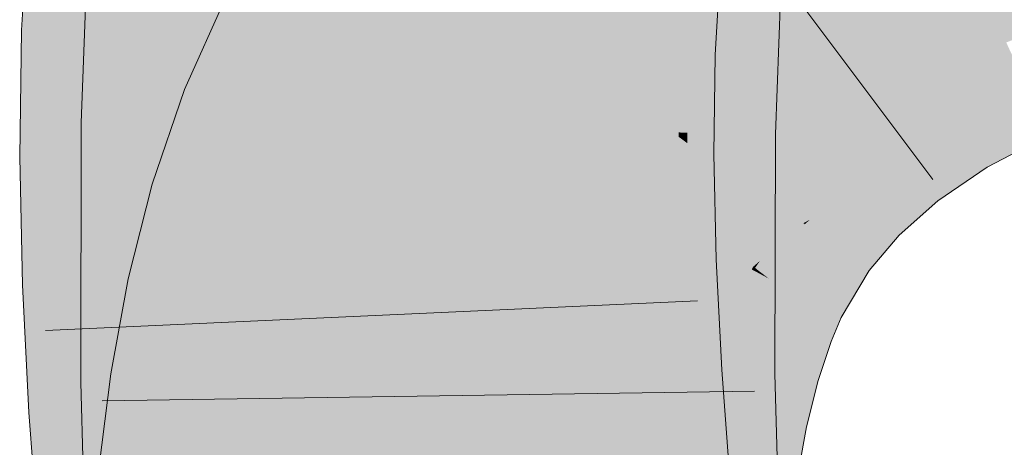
# Model space of a CAD drawing. Extents: x -720 to 300, y 62 to 1107.
# Tile 99 of 250: x 205.86 to 206.214, y 716.019 to 716.172. Entities that reach past the tile are written whole.
import ezdxf

# ---------------------------------------------------------------- set-up
doc = ezdxf.new("R2010")
doc.units = 0
doc.layers.get('0').update_dxf_attribs({"lineweight": 35})
doc.layers.add('E_Leerrohr 25-A06G9FMB8I', color=7, linetype='Continuous', lineweight=9, true_color=0xff8000)
doc.layers.add('E_Leerrohr 25-Shading', color=7, linetype='Continuous', lineweight=9, true_color=0xff8000)

# ---------------------------------------------------------------- blocks, each defined once
blk = doc.blocks.new('Shading-A06G9FDB8I', base_point=(181.43497, 714.58392))
at = {"layer": 'E_Leerrohr 25-Shading', "color": 43, "true_color": 0xd7ab7f}
for points in [[(205.88475, 716.2124), (205.86316, 716.21423), (205.88029, 716.16803), (205.86047, 716.1687)], [(205.89706, 716.16742), (205.89964, 716.21112), (205.88029, 716.16803), (205.88475, 716.2124)], [(205.88202, 716.13538), (205.91084, 716.17822), (205.8844, 716.19879), (205.90967, 716.19739)], [(205.98581, 716.19598), (205.93549, 716.18372), (205.95735, 716.17194)], [(205.96774, 716.16638), (205.98581, 716.19598), (205.95735, 716.17194)], [(206.07727, 716.19592), (206.07578, 716.19604), (206.07445, 716.16107), (206.07373, 716.16107)], [(206.07567, 716.16101), (206.0788, 716.1958), (206.07445, 716.16107), (206.07727, 716.19592)], [(206.07567, 716.16101), (206.08411, 716.16071), (206.0788, 716.1958), (206.08752, 716.19501)], [(205.91708, 716.13483), (205.92081, 716.19305), (205.9135, 716.13489), (205.91084, 716.17822)], [(205.91862, 716.13477), (205.92081, 716.19305), (205.91708, 716.13483)], [(206.08411, 716.16071), (206.11032, 716.15979), (206.08752, 716.19501), (206.11224, 716.19293)], [(206.09813, 716.18683), (206.09746, 716.18689), (206.0956, 716.1377)], [(206.09711, 716.1319), (206.10011, 716.18677), (206.0956, 716.1377), (206.09813, 716.18683)], [(206.10228, 716.18665), (206.10011, 716.18677), (206.09995, 716.13184), (206.09711, 716.1319)], [(206.10333, 716.18658), (206.10228, 716.18665), (206.10028, 716.13184), (206.09995, 716.13184)], [(206.10028, 716.13184), (206.10121, 716.13184), (206.10333, 716.18658), (206.10477, 716.18646)], [(206.10477, 716.18646), (206.10121, 716.13184), (206.12454, 716.18536), (206.12108, 716.13153)], [(206.12108, 716.13153), (206.13199, 716.13135), (206.12454, 716.18536), (206.134, 716.18481)], [(205.95735, 716.17194), (205.93549, 716.18372), (205.93277, 716.14209), (205.91913, 716.1474)], [(205.91043, 716.17761), (205.88202, 716.13538), (205.91211, 716.13489)], [(205.9135, 716.13489), (205.91084, 716.17822), (205.91211, 716.13489), (205.91043, 716.17761)], [(205.95325, 716.13409), (205.96774, 716.16638), (205.93277, 716.14209), (205.95735, 716.17194)], [(205.88029, 716.16803), (205.86047, 716.1687), (205.87923, 716.12311), (205.85983, 716.12299)], [(205.89645, 716.12317), (205.89706, 716.16742), (205.87923, 716.12311), (205.88029, 716.16803)], [(206.21539, 716.16364), (206.2151, 716.16425), (206.18945, 716.15076)], [(206.1898, 716.15021), (206.216, 716.16229), (206.18945, 716.15076), (206.21539, 716.16364)], [(206.07445, 716.16107), (206.07373, 716.16107), (206.07346, 716.12396), (206.07323, 716.12396)], [(206.07434, 716.12396), (206.07567, 716.16101), (206.07346, 716.12396), (206.07445, 716.16107)], [(206.07434, 716.12396), (206.08325, 716.12402), (206.07567, 716.16101), (206.08411, 716.16071)], [(206.08325, 716.12402), (206.10983, 716.12408), (206.08411, 716.16071), (206.11032, 716.15979)], [(206.19055, 716.14893), (206.21695, 716.16028), (206.1898, 716.15021), (206.216, 716.16229)], [(206.19124, 716.14777), (206.21735, 716.15942), (206.19055, 716.14893), (206.21695, 716.16028)], [(206.19165, 716.14709), (206.21815, 716.15771), (206.19124, 716.14777), (206.21735, 716.15942)], [(206.19936, 716.13428), (206.22513, 716.1427), (206.19165, 716.14709), (206.21815, 716.15771)], [(206.1898, 716.15021), (206.18945, 716.15076), (206.16791, 716.13617)], [(206.16835, 716.13562), (206.19055, 716.14893), (206.16791, 716.13617), (206.1898, 716.15021)], [(205.93277, 716.14209), (205.91913, 716.1474), (205.91428, 716.11139), (205.90758, 716.11334)], [(206.16878, 716.13501), (206.19124, 716.14777), (206.16835, 716.13562), (206.19055, 716.14893)], [(206.16919, 716.13452), (206.19165, 716.14709), (206.16878, 716.13501), (206.19124, 716.14777)], [(206.17738, 716.12396), (206.19936, 716.13428), (206.16919, 716.13452), (206.19165, 716.14709)], [(205.9427, 716.10303), (205.95325, 716.13409), (205.91428, 716.11139), (205.93277, 716.14209)], [(206.22513, 716.1427), (206.19936, 716.13428), (206.2263, 716.1402), (206.20082, 716.13184)], [(206.20082, 716.13184), (206.20122, 716.13116), (206.2263, 716.1402), (206.22665, 716.1394)], [(206.22665, 716.1394), (206.20122, 716.13116), (206.21242, 716.12158), (206.20714, 716.12128)], [(206.22665, 716.1394), (206.21242, 716.12158), (206.23055, 716.13104)], [(205.91675, 716.04236), (205.88202, 716.13538), (205.88182, 716.04193)], [(205.9144, 716.09485), (205.91185, 716.13489), (205.91617, 716.04395), (205.88202, 716.13538)], [(206.09711, 716.1319), (206.0956, 716.1377), (206.09538, 716.13196)], [(206.15073, 716.12), (206.16919, 716.13452), (206.15674, 716.12628), (206.16878, 716.13501)], [(206.15674, 716.12628), (206.15999, 716.1286), (206.16791, 716.13617), (206.16835, 716.13562)], [(206.15999, 716.1286), (206.16878, 716.13501), (206.16835, 716.13562)], [(205.91211, 716.13489), (205.91185, 716.13489), (205.91687, 716.07611), (205.91679, 716.05676)], [(205.91687, 716.07611), (205.91696, 716.10107), (205.91211, 716.13489), (205.9135, 716.13489)], [(205.91696, 716.10107), (205.91708, 716.13483), (205.9135, 716.13489)], [(205.91843, 716.04242), (205.91862, 716.13477), (205.91675, 716.04236), (205.91708, 716.13483)], [(206.09711, 716.1319), (206.09538, 716.13196), (206.09607, 716.04462), (206.0952, 716.04462)], [(206.10028, 716.13184), (206.09711, 716.1319), (206.10022, 716.12805), (206.09709, 716.13037)], [(206.10028, 716.13184), (206.10022, 716.12799), (206.10121, 716.13184), (206.10112, 716.12738)], [(206.12108, 716.13153), (206.10121, 716.13184), (206.12091, 716.08588), (206.10048, 716.09827)], [(206.12076, 716.04498), (206.13181, 716.0451), (206.12108, 716.13153), (206.13199, 716.13135)], [(206.15897, 716.112), (206.17738, 716.12396), (206.15073, 716.12), (206.16919, 716.13452)], [(206.19936, 716.13428), (206.17738, 716.12396), (206.20082, 716.13184), (206.17915, 716.1217)], [(206.17915, 716.1217), (206.17961, 716.12115), (206.20082, 716.13184), (206.20122, 716.13116)], [(206.10022, 716.12805), (206.09709, 716.13037), (206.10002, 716.11182), (206.09689, 716.11389)], [(206.10022, 716.12799), (206.09914, 716.04468), (206.10112, 716.12738), (206.09929, 716.04468)], [(206.20122, 716.13116), (206.17961, 716.12115), (206.20714, 716.12128), (206.18288, 716.11694)], [(206.15073, 716.12), (206.15674, 716.12628), (206.15024, 716.12048)], [(205.87923, 716.12311), (205.85983, 716.12299), (205.88092, 716.07788), (205.86086, 716.07715)], [(205.89743, 716.07843), (205.89645, 716.12317), (205.88092, 716.07788), (205.87923, 716.12311)], [(206.07434, 716.12396), (206.07323, 716.12396), (206.07463, 716.08496), (206.0741, 716.0849)], [(206.07463, 716.08496), (206.08473, 716.08533), (206.07434, 716.12396), (206.08325, 716.12402)], [(206.08473, 716.08533), (206.11069, 716.08624), (206.08325, 716.12402), (206.10983, 716.12408)], [(206.17738, 716.12396), (206.15897, 716.112), (206.17915, 716.1217), (206.16107, 716.10992)], [(206.16107, 716.10992), (206.16154, 716.1095), (206.17915, 716.1217), (206.17961, 716.12115)], [(206.17961, 716.12115), (206.16258, 716.11017), (206.18288, 716.11694)], [(206.18288, 716.11694), (206.1904, 716.1073), (206.20714, 716.12128), (206.20827, 716.11938)], [(206.20714, 716.12128), (206.20827, 716.11938), (206.21242, 716.12158)], [(206.13597, 716.10358), (206.14926, 716.10315), (206.15073, 716.12), (206.15897, 716.112)], [(206.13597, 716.10358), (206.15073, 716.12), (206.13652, 716.10425)], [(206.15073, 716.12), (206.15024, 716.12048), (206.13652, 716.10425)], [(206.09689, 716.11389), (206.09607, 716.04462), (206.10002, 716.11182), (206.09914, 716.04468)], [(206.16258, 716.11017), (206.1904, 716.1073), (206.18288, 716.11694)], [(205.91428, 716.11139), (205.90758, 716.11334), (205.89992, 716.07898), (205.89891, 716.07922)], [(205.93469, 716.07141), (205.9427, 716.10303), (205.89992, 716.07898), (205.91428, 716.11139)], [(206.15897, 716.112), (206.14365, 716.09808), (206.16107, 716.10992), (206.14607, 716.09631)], [(206.16258, 716.11017), (206.16154, 716.1095), (206.1904, 716.1073), (206.17648, 716.09497)], [(206.14607, 716.09631), (206.14653, 716.09601), (206.16107, 716.10992), (206.16154, 716.1095)], [(206.14653, 716.09601), (206.16573, 716.08221), (206.16154, 716.1095), (206.17648, 716.09497)], [(206.14203, 716.09924), (206.13597, 716.10358), (206.12404, 716.08368)], [(206.14926, 716.10315), (206.13597, 716.10358), (206.14203, 716.09924)], [(206.14256, 716.09888), (206.14365, 716.09808), (206.14435, 716.10052), (206.14926, 716.10315)], [(206.14203, 716.09924), (206.14256, 716.09888), (206.14435, 716.10052)], [(206.10048, 716.09827), (206.09929, 716.04468), (206.12091, 716.08588), (206.12076, 716.04498)], [(206.14203, 716.09924), (206.13152, 716.09015), (206.12825, 716.08038), (206.12585, 716.08221)], [(206.14203, 716.09924), (206.12825, 716.08038), (206.14233, 716.099)], [(206.12825, 716.08038), (206.12949, 716.07941), (206.14233, 716.099), (206.14365, 716.09808)], [(206.14365, 716.09808), (206.12949, 716.07941), (206.14607, 716.09631), (206.13213, 716.07794)], [(206.13213, 716.07794), (206.13249, 716.07776), (206.14607, 716.09631), (206.14653, 716.09601)], [(206.13249, 716.07776), (206.15567, 716.06531), (206.14653, 716.09601), (206.16573, 716.08221)], [(205.91679, 716.05676), (205.9144, 716.09485), (205.91675, 716.04236), (205.91617, 716.04395)], [(206.12585, 716.08221), (206.13152, 716.09015), (206.12466, 716.08319), (206.12639, 716.08569)], [(206.08473, 716.08533), (206.0741, 716.0849), (206.08823, 716.04504), (206.07616, 716.04425)], [(206.1127, 716.04651), (206.11069, 716.08624), (206.08823, 716.04504), (206.08473, 716.08533)], [(206.12639, 716.08569), (206.12404, 716.08368), (206.12466, 716.08319)], [(206.12407, 716.08228), (206.12343, 716.08264), (206.11824, 716.06989), (206.11797, 716.06995)], [(206.11934, 716.0694), (206.1254, 716.0816), (206.11824, 716.06989), (206.12407, 716.08228)], [(206.12466, 716.08319), (206.12404, 716.08368), (206.12407, 716.08228), (206.12343, 716.08264)], [(206.12585, 716.08221), (206.12466, 716.08319), (206.1254, 716.0816), (206.12407, 716.08228)], [(206.1254, 716.0816), (206.12808, 716.08014), (206.12585, 716.08221), (206.12825, 716.08038)], [(205.89972, 716.03339), (205.89743, 716.07843), (205.88484, 716.03247), (205.88092, 716.07788)], [(205.89992, 716.07898), (205.89891, 716.07922), (205.89743, 716.07117)], [(205.9288, 716.03949), (205.93469, 716.07141), (205.89743, 716.07117), (205.89992, 716.07898)], [(206.12186, 716.06842), (206.12808, 716.08014), (206.11934, 716.0694), (206.1254, 716.0816)], [(206.12331, 716.06787), (206.12949, 716.07941), (206.12186, 716.06842), (206.12808, 716.08014)], [(206.12331, 716.06787), (206.12643, 716.06665), (206.12949, 716.07941), (206.13249, 716.07776)], [(206.12808, 716.08014), (206.12949, 716.07941), (206.12825, 716.08038)], [(205.88092, 716.07788), (205.86086, 716.07715), (205.88484, 716.03247), (205.86317, 716.03119)], [(206.12643, 716.06665), (206.15208, 716.0567), (206.13249, 716.07776), (206.15567, 716.06531)], [(205.9288, 716.03949), (205.89743, 716.07117), (205.89262, 716.0451)], [(206.11934, 716.0694), (206.11797, 716.06995), (206.11298, 716.05286), (206.11226, 716.05304)], [(206.11507, 716.05219), (206.12186, 716.06842), (206.11298, 716.05286), (206.11934, 716.0694)], [(206.11507, 716.05219), (206.11563, 716.05206), (206.12186, 716.06842), (206.1223, 716.0683)], [(206.11563, 716.05206), (206.11653, 716.05176), (206.1223, 716.0683), (206.12331, 716.06787)], [(206.11653, 716.05176), (206.11961, 716.0509), (206.12331, 716.06787), (206.12643, 716.06665)], [(206.11961, 716.0509), (206.14738, 716.04266), (206.12643, 716.06665), (206.15208, 716.0567)], [(206.11298, 716.05286), (206.11226, 716.05304), (206.10767, 716.03381), (206.10742, 716.03381)], [(206.10921, 716.03345), (206.11507, 716.05219), (206.10767, 716.03381), (206.11298, 716.05286)], [(206.10921, 716.03345), (206.11011, 716.03326), (206.11507, 716.05219), (206.11601, 716.05194)], [(206.11011, 716.03326), (206.11063, 716.03314), (206.11601, 716.05194), (206.11653, 716.05176)], [(206.11063, 716.03314), (206.11362, 716.03247), (206.11653, 716.05176), (206.11961, 716.0509)], [(206.11961, 716.0509), (206.11362, 716.03247), (206.14735, 716.04272), (206.14032, 716.02667)], [(206.1127, 716.04651), (206.07616, 716.04425), (206.11559, 716.00647), (206.07912, 716.00317)], [(205.9288, 716.03949), (205.89262, 716.0451), (205.92473, 716.00726), (205.88831, 716.01099)], [(206.09734, 715.99109), (206.09607, 716.04462), (206.09665, 715.99121), (206.0952, 716.04462)], [(206.09818, 715.95581), (206.10046, 715.95587), (206.09607, 716.04462), (206.09929, 716.04468)], [(206.09929, 716.04468), (206.10046, 715.95587), (206.12076, 716.04498), (206.12486, 715.95685)], [(206.12076, 716.04498), (206.1234, 715.98828), (206.13181, 716.0451), (206.13338, 715.98718)], [(205.92097, 715.94879), (205.92081, 715.95477), (205.88182, 716.04193), (205.91675, 716.04236)], [(205.91739, 715.95734), (205.88182, 716.04193), (205.88409, 715.95813)], [(205.92081, 715.95477), (205.91843, 716.04242), (205.91675, 716.04236)], [(206.14032, 716.02667), (206.14319, 716.02606), (206.14735, 716.04272), (206.14738, 716.04266)], [(205.88484, 716.03247), (205.86317, 716.03119), (205.89059, 715.98615), (205.86659, 715.98395)], [(205.90306, 715.98724), (205.89972, 716.03339), (205.89059, 715.98615), (205.88484, 716.03247)], [(206.10921, 716.03345), (206.10742, 716.03381), (206.1044, 716.01239), (206.10352, 716.01251)], [(206.1044, 716.01239), (206.10524, 716.01227), (206.10921, 716.03345), (206.11011, 716.03326)], [(206.10524, 716.01227), (206.10577, 716.01215), (206.11011, 716.03326), (206.11063, 716.03314)], [(206.10577, 716.01215), (206.1086, 716.01172), (206.11063, 716.03314), (206.11362, 716.03247)], [(206.11362, 716.03247), (206.1086, 716.01172), (206.14032, 716.02667), (206.13434, 716.00775)], [(206.13434, 716.00775), (206.13969, 716.0069), (206.14032, 716.02667), (206.14319, 716.02606)]]:
    blk.add_solid(points, dxfattribs=at)
at = {"layer": 'E_Leerrohr 25-Shading', "color": 31, "true_color": 0xfabd7f}
for points in [[(206.0392, 716.17297), (206.06413, 716.15509), (206.05481, 716.21338), (206.0869, 716.18213)], [(206.2151, 716.16425), (206.24326, 716.17584), (206.19511, 716.20721), (206.23013, 716.21442)], [(205.90767, 716.21045), (205.89964, 716.21112), (205.91058, 716.16693), (205.89706, 716.16742)], [(205.91058, 716.16693), (205.93762, 716.16595), (205.90767, 716.21045), (205.93588, 716.20801)], [(206.0137, 716.14166), (206.0235, 716.1842), (205.98581, 716.19598), (205.99229, 716.2066)], [(206.18945, 716.15076), (206.2151, 716.16425), (206.16087, 716.19843), (206.19511, 716.20721)], [(205.98029, 716.16443), (205.98349, 716.16431), (205.97957, 716.20428), (205.98364, 716.20392)], [(206.01222, 716.20148), (205.9877, 716.20355), (206.01158, 716.16333), (205.9854, 716.16425)], [(206.01158, 716.16333), (206.04863, 716.16199), (206.01222, 716.20148), (206.04713, 716.19849)], [(205.99258, 716.13361), (205.99089, 716.19287), (205.92081, 716.19305), (205.92096, 716.19678)], [(205.98581, 716.19598), (205.96774, 716.16638), (206.00186, 716.14801)], [(206.0137, 716.14166), (205.98581, 716.19598), (206.00186, 716.14801)], [(206.04863, 716.16199), (206.07373, 716.16107), (206.04713, 716.19849), (206.07578, 716.19604)], [(206.16791, 716.13617), (206.18945, 716.15076), (206.12764, 716.18787), (206.16087, 716.19843)], [(205.92081, 716.19305), (205.91862, 716.13477), (205.92236, 716.1347)], [(205.99258, 716.13361), (205.92081, 716.19305), (205.92236, 716.1347)], [(205.93648, 716.19366), (205.93762, 716.16595), (205.97989, 716.18707), (205.98029, 716.16443)], [(205.99258, 716.13361), (205.99509, 716.13354), (205.99089, 716.19287), (205.99469, 716.19263)], [(205.99469, 716.19263), (205.99509, 716.13354), (205.9975, 716.1925), (205.99599, 716.13354)], [(205.99599, 716.13354), (206.00276, 716.13342), (205.9975, 716.1925), (206.00255, 716.1922)], [(206.00276, 716.13342), (206.00569, 716.13336), (206.00255, 716.1922), (206.006, 716.19202)], [(206.00569, 716.13336), (206.007, 716.13336), (206.006, 716.19202), (206.0092, 716.19183)], [(206.01855, 716.19128), (206.0092, 716.19183), (206.01791, 716.13318), (206.007, 716.13336)], [(206.01855, 716.19128), (206.01791, 716.13318), (206.03284, 716.15173), (206.02718, 716.13306)], [(206.01855, 716.19128), (206.03284, 716.15173), (206.0318, 716.19055)], [(205.98358, 716.18658), (205.98349, 716.16431), (205.98668, 716.1861), (205.9854, 716.16425)], [(206.03212, 716.17859), (206.03333, 716.13293), (206.09746, 716.18689), (206.09538, 716.13196)], [(206.09543, 716.17529), (206.15674, 716.12628), (206.12764, 716.18787), (206.16791, 716.13617)], [(206.0137, 716.14166), (206.0162, 716.14032), (206.0235, 716.1842), (206.02675, 716.18188)], [(206.02675, 716.18188), (206.0162, 716.14032), (206.02893, 716.1803), (206.01724, 716.13977)], [(206.08815, 716.18091), (206.0869, 716.18213), (206.11163, 716.12103), (206.06413, 716.15509)], [(206.15674, 716.12628), (206.0869, 716.18213), (206.14793, 716.12274)], [(206.01724, 716.13977), (206.0235, 716.13641), (206.02893, 716.1803), (206.03386, 716.17676)], [(206.11163, 716.12103), (206.12489, 716.11151), (206.08815, 716.18091), (206.14793, 716.12274)], [(206.03386, 716.17676), (206.0235, 716.13641), (206.03357, 716.15649), (206.02765, 716.13416)], [(206.03386, 716.17676), (206.03357, 716.15649), (206.0365, 716.17487)], [(206.0365, 716.17487), (206.03357, 716.15649), (206.03815, 716.17371)], [(206.03357, 716.15649), (206.06413, 716.15509), (206.03815, 716.17371)], [(205.91058, 716.16693), (205.89706, 716.16742), (205.91312, 716.12323), (205.89645, 716.12317)], [(205.91312, 716.12323), (205.93805, 716.12335), (205.91058, 716.16693), (205.93762, 716.16595)], [(205.93805, 716.12335), (205.98195, 716.12354), (205.93762, 716.16595), (205.98029, 716.16443)], [(206.0089, 716.11243), (205.96774, 716.16638), (205.95325, 716.13409)], [(206.0089, 716.11243), (206.0099, 716.11853), (205.96774, 716.16638), (206.00186, 716.14801)], [(205.98195, 716.12354), (205.98424, 716.12354), (205.98029, 716.16443), (205.98349, 716.16431)], [(205.98424, 716.12354), (205.98483, 716.12354), (205.98349, 716.16431), (205.9854, 716.16425)], [(206.01158, 716.16333), (205.9854, 716.16425), (206.01141, 716.12366), (205.98483, 716.12354)], [(206.01141, 716.12366), (206.04901, 716.12384), (206.01158, 716.16333), (206.04863, 716.16199)], [(206.04901, 716.12384), (206.07323, 716.12396), (206.04863, 716.16199), (206.07373, 716.16107)], [(206.02765, 716.13416), (206.02983, 716.133), (206.03357, 716.15649)], [(206.04741, 716.15582), (206.03357, 716.15649), (206.03792, 716.12866), (206.02983, 716.133)], [(206.06413, 716.15509), (206.04741, 716.15582), (206.04558, 716.12451), (206.03792, 716.12866)], [(206.12343, 716.08264), (206.06413, 716.15509), (206.04558, 716.12451)], [(206.12343, 716.08264), (206.12404, 716.08368), (206.06413, 716.15509), (206.11163, 716.12103)], [(206.02718, 716.13306), (206.03333, 716.13293), (206.03284, 716.15173)], [(206.0099, 716.11853), (206.0137, 716.14166), (206.00186, 716.14801)], [(206.01187, 716.11127), (206.0137, 716.14166), (206.0099, 716.11853)], [(206.0137, 716.14166), (206.01239, 716.11993), (206.0162, 716.14032)], [(206.01239, 716.11993), (206.0235, 716.13641), (206.0162, 716.14032)], [(206.01239, 716.11993), (206.01187, 716.11127), (206.0235, 716.13641), (206.01826, 716.10876)], [(206.0235, 716.13641), (206.01826, 716.10876), (206.02765, 716.13416), (206.02231, 716.10718)], [(205.92236, 716.1347), (205.91862, 716.13477), (205.9225, 716.04248), (205.91843, 716.04242)], [(205.99579, 716.06439), (205.99258, 716.13361), (205.92244, 716.08478), (205.92236, 716.1347)], [(206.0089, 716.11243), (205.95325, 716.13409), (206.00565, 716.08447), (205.9427, 716.10303)], [(205.99677, 716.0434), (205.99727, 716.0434), (205.99258, 716.13361), (205.99509, 716.13354)], [(205.99727, 716.0434), (206.00468, 716.04352), (205.99509, 716.13354), (206.00276, 716.13342)], [(206.00468, 716.04352), (206.00682, 716.04352), (206.00276, 716.13342), (206.00569, 716.13336)], [(206.00682, 716.04352), (206.007, 716.13336), (206.00569, 716.13336)], [(206.01788, 716.08386), (206.01791, 716.13318), (206.00682, 716.04352), (206.007, 716.13336)], [(206.03333, 716.13293), (206.01785, 716.04364), (206.03346, 716.04388)], [(206.03333, 716.13293), (206.02454, 716.12384), (206.01785, 716.04364), (206.01788, 716.10034)], [(206.01791, 716.13318), (206.0179, 716.11694), (206.0238, 716.13306)], [(206.0238, 716.13306), (206.0179, 716.11694), (206.02713, 716.13306), (206.02454, 716.12384)], [(206.02231, 716.10718), (206.02647, 716.10559), (206.02765, 716.13416), (206.02983, 716.133)], [(206.02454, 716.12384), (206.03333, 716.13293), (206.02713, 716.13306)], [(206.02983, 716.133), (206.02647, 716.10559), (206.03792, 716.12866), (206.03099, 716.10382)], [(206.03346, 716.04388), (206.0952, 716.04462), (206.03333, 716.13293), (206.09538, 716.13196)], [(206.03792, 716.12866), (206.03099, 716.10382), (206.04285, 716.12598), (206.03468, 716.10242)], [(206.03468, 716.10242), (206.03561, 716.10205), (206.04285, 716.12598), (206.04558, 716.12451)], [(206.12343, 716.08264), (206.04558, 716.12451), (206.11797, 716.06995), (206.03561, 716.10205)], [(206.15024, 716.12048), (206.15674, 716.12628), (206.14793, 716.12274)], [(205.91312, 716.12323), (205.89645, 716.12317), (205.91533, 716.0791), (205.89743, 716.07843)], [(205.91533, 716.0791), (205.93736, 716.0799), (205.91312, 716.12323), (205.93805, 716.12335)], [(205.93805, 716.12335), (205.93787, 716.11261), (205.98195, 716.12354), (205.98279, 716.10919)], [(205.98576, 716.08167), (205.98483, 716.12354), (205.98441, 716.08167), (205.98195, 716.12354)], [(206.01141, 716.12366), (205.98483, 716.12354), (206.01169, 716.08264), (205.98576, 716.08167)], [(206.0741, 716.0849), (206.07323, 716.12396), (206.01169, 716.08264), (206.01141, 716.12366)], [(206.02454, 716.12384), (206.0179, 716.11694), (206.01788, 716.10034)], [(206.12404, 716.08368), (206.13597, 716.10358), (206.11163, 716.12103)], [(206.12489, 716.11151), (206.13597, 716.10358), (206.14793, 716.12274), (206.15024, 716.12048)], [(206.0089, 716.11243), (206.01187, 716.11127), (206.0099, 716.11853)], [(205.93787, 716.11261), (205.93736, 716.0799), (205.98279, 716.10919), (205.98441, 716.08167)], [(206.00565, 716.08447), (206.01187, 716.11127), (206.0089, 716.11243)], [(206.01187, 716.11127), (206.00919, 716.09967), (206.01443, 716.08185), (206.007, 716.08405)], [(206.01596, 716.09259), (206.01826, 716.10876), (206.01187, 716.11127)], [(206.01187, 716.11127), (206.01443, 716.08185), (206.01596, 716.09259)], [(206.01859, 716.08063), (206.01826, 716.10876), (206.01596, 716.09259)], [(206.02231, 716.10718), (206.01826, 716.10876), (206.01857, 716.08221)], [(206.02647, 716.10559), (206.02231, 716.10718), (206.01859, 716.08063), (206.01857, 716.08221)], [(206.00565, 716.08447), (205.9427, 716.10303), (206.00349, 716.05646), (205.93469, 716.07141)], [(206.02647, 716.10559), (206.01859, 716.08063), (206.02396, 716.07904)], [(206.02647, 716.10559), (206.02396, 716.07904), (206.03099, 716.10382), (206.02521, 716.07867)], [(206.02521, 716.07867), (206.02748, 716.078), (206.03099, 716.10382), (206.03561, 716.10205)], [(206.00919, 716.09967), (206.00565, 716.08447), (206.007, 716.08405)], [(206.11797, 716.06995), (206.03561, 716.10205), (206.11226, 716.05304), (206.02748, 716.078)], [(206.01443, 716.08185), (206.01859, 716.08063), (206.01596, 716.09259)], [(205.92244, 716.08478), (205.92247, 716.0556), (205.99677, 716.0434), (205.98181, 716.04321)], [(205.92244, 716.08478), (205.99677, 716.0434), (205.99579, 716.06439)], [(206.01169, 716.08264), (205.98576, 716.08167), (206.01231, 716.04034), (205.98793, 716.03882)], [(206.00349, 716.05646), (206.00426, 716.05627), (206.00565, 716.08447), (206.007, 716.08405)], [(206.00426, 716.05627), (206.01166, 716.05469), (206.007, 716.08405), (206.01443, 716.08185)], [(206.01788, 716.08386), (206.00682, 716.04352), (206.01118, 716.04358)], [(206.01166, 716.05469), (206.01859, 716.08063), (206.01443, 716.08185)], [(206.07616, 716.04425), (206.0741, 716.0849), (206.01231, 716.04034), (206.01169, 716.08264)], [(206.01306, 716.04358), (206.01785, 716.04364), (206.0154, 716.06891), (206.01788, 716.08386)], [(205.91533, 716.0791), (205.89743, 716.07843), (205.91731, 716.03448), (205.89972, 716.03339)], [(205.91731, 716.03448), (205.93578, 716.03564), (205.91533, 716.0791), (205.93736, 716.0799)], [(205.93736, 716.0799), (205.93608, 716.04407), (205.98752, 716.03882), (205.9631, 716.03729)], [(205.93736, 716.0799), (205.98752, 716.03882), (205.98441, 716.08167)], [(205.98793, 716.03882), (205.98576, 716.08167), (205.98752, 716.03882), (205.98441, 716.08167)], [(206.01166, 716.05469), (206.02106, 716.05261), (206.01859, 716.08063), (206.02243, 716.05804)], [(206.01859, 716.08063), (206.02243, 716.05804), (206.02396, 716.07904)], [(206.02243, 716.05804), (206.02748, 716.078), (206.02396, 716.07904)], [(206.11226, 716.05304), (206.02748, 716.078), (206.10742, 716.03381), (206.02106, 716.05261)], [(206.00349, 716.05646), (205.93469, 716.07141), (206.00226, 716.02814), (205.9288, 716.03949)], [(206.01118, 716.04358), (206.01306, 716.04358), (206.0154, 716.06891)], [(205.92247, 716.0556), (205.9225, 716.04248), (205.98181, 716.04321)], [(206.00977, 716.02698), (206.01166, 716.05469), (206.00226, 716.02814), (206.00349, 716.05646)], [(206.00977, 716.02698), (206.01326, 716.02643), (206.01166, 716.05469), (206.01537, 716.05389)], [(206.01326, 716.02643), (206.01616, 716.026), (206.01537, 716.05389), (206.02106, 716.05261)], [(206.02202, 716.05243), (206.02106, 716.05261), (206.02057, 716.02533), (206.01616, 716.026)], [(206.02057, 716.02533), (206.02695, 716.02435), (206.02202, 716.05243), (206.02344, 716.05212)], [(206.02695, 716.02435), (206.10352, 716.01251), (206.02344, 716.05212), (206.10742, 716.03381)], [(205.99817, 716.02045), (205.99677, 716.0434), (205.92229, 716.03174), (205.9225, 716.04248)], [(205.93608, 716.04407), (205.93578, 716.03564), (205.9631, 716.03729)], [(206.07616, 716.04425), (205.98793, 716.03882), (206.07912, 716.00317), (205.99109, 715.99524)], [(206.00555, 716.01935), (206.00468, 716.04352), (205.99817, 716.02045), (205.99677, 716.0434)], [(206.00748, 716.01904), (206.00682, 716.04352), (206.00555, 716.01935), (206.00468, 716.04352)], [(206.01118, 716.04358), (206.00682, 716.04352), (206.00748, 716.01904)], [(206.00748, 716.01904), (206.00998, 716.00403), (206.01118, 716.04358), (206.01306, 716.04358)], [(206.00998, 716.00403), (206.01857, 715.95264), (206.01306, 716.04358), (206.01785, 716.04364)], [(206.01857, 715.95264), (206.03172, 715.95319), (206.01785, 716.04364), (206.03346, 716.04388)], [(206.03172, 715.95319), (206.09761, 715.95575), (206.03346, 716.04388), (206.0952, 716.04462)], [(205.9225, 716.04248), (205.91843, 716.04242), (205.92081, 715.95477)], [(206.00226, 716.02814), (205.9288, 716.03949), (206.00182, 715.99939), (205.92473, 716.00726)], [(205.91914, 715.98871), (205.93346, 715.98999), (205.91731, 716.03448), (205.93578, 716.03564)], [(205.98848, 716.03125), (205.93578, 716.03564), (205.9906, 716.00189), (205.93456, 716.01154)], [(205.93578, 716.03564), (205.98848, 716.03125), (205.9631, 716.03729)], [(205.98848, 716.03125), (205.98793, 716.03882), (205.9631, 716.03729)], [(205.91731, 716.03448), (205.89972, 716.03339), (205.91914, 715.98871), (205.90306, 715.98724)], [(205.92229, 716.03174), (205.92151, 715.9906), (205.99817, 716.02045), (206.00035, 715.98468)], [(206.00862, 715.99866), (206.00977, 716.02698), (206.00182, 715.99939), (206.00226, 716.02814)], [(206.00862, 715.99866), (206.01189, 715.99835), (206.00977, 716.02698), (206.01326, 716.02643)], [(206.01189, 715.99835), (206.01265, 715.99829), (206.01326, 716.02643), (206.01616, 716.026)], [(206.02057, 716.02533), (206.01616, 716.026), (206.01955, 715.99756), (206.01265, 715.99829)], [(206.01955, 715.99756), (206.02939, 715.99652), (206.02057, 716.02533), (206.02695, 716.02435)], [(206.02939, 715.99652), (206.10059, 715.98926), (206.02695, 716.02435), (206.10352, 716.01251)], [(206.00235, 715.95203), (206.00797, 715.95221), (205.99817, 716.02045), (206.00555, 716.01935)], [(206.00555, 716.01935), (206.00682, 715.98413), (206.00748, 716.01904), (206.00844, 715.98401)], [(206.00998, 716.00403), (206.00748, 716.01904), (206.00844, 715.98401)]]:
    blk.add_solid(points, dxfattribs=at)
blk = doc.blocks.new('Referenz-A06G9FMD8I')
at = {"layer": 'E_Leerrohr 25-A06G9FMB8I', "linetype": 'Continuous', "ltscale": 0.13}
for p, q in [((206.04764, 716.30299), (206.18863, 716.11498)), ((205.86316, 716.21425), (205.86048, 716.16873)), ((205.8844, 716.19881), (205.88202, 716.13537)), ((206.11225, 716.19291), (206.11032, 716.15978)), ((206.13401, 716.18484), (206.13199, 716.13134)), ((205.93549, 716.18372), (205.91913, 716.14738)), ((205.86048, 716.16873), (205.85984, 716.123)), ((206.11032, 716.15978), (206.10983, 716.12411)), ((205.91913, 716.14738), (205.90758, 716.11336)), ((205.88202, 716.13537), (205.88182, 716.04194)), ((206.13199, 716.13134), (206.1318, 716.0451)), ((206.23055, 716.13106), (206.20827, 716.11938)), ((205.85984, 716.123), (205.86085, 716.07712)), ((206.10983, 716.12411), (206.11068, 716.08626)), ((206.20827, 716.11938), (206.1904, 716.10727)), ((205.90758, 716.11336), (205.89891, 716.07922)), ((206.1904, 716.10727), (206.17648, 716.09496)), ((206.17648, 716.09496), (206.16572, 716.08224)), ((206.11068, 716.08626), (206.1127, 716.04652)), ((206.16572, 716.08224), (206.15567, 716.06531)), ((205.89891, 716.07922), (205.89263, 716.04508)), ((205.86085, 716.07712), (205.86317, 716.03116)), ((205.86918, 716.06061), (206.10394, 716.07135)), ((206.15567, 716.06531), (206.15209, 716.05668)), ((206.15209, 716.05668), (206.14738, 716.04269)), ((206.1127, 716.04652), (206.11558, 716.00648)), ((205.89263, 716.04508), (205.8883, 716.011)), ((206.1318, 716.0451), (206.1342, 715.95722)), ((205.88182, 716.04194), (205.88439, 715.94736)), ((206.14738, 716.04269), (206.14319, 716.02605)), ((205.8895, 716.03541), (206.12448, 716.03882)), ((205.86317, 716.03116), (205.8666, 715.98395)), ((206.14319, 716.02605), (206.1397, 716.00692))]:
    blk.add_line(p, q, dxfattribs=at)

msp = doc.modelspace()

# ---------------------------------------------------------------- block references
at = {"color": 8, "lineweight": 25, "ltscale": 0.25, "true_color": 0x808080}
msp.add_blockref('Referenz-A06G9FMD8I', (0, 0), dxfattribs=at)
msp.add_blockref('Shading-A06G9FDB8I', (181.43497, 714.58392))

doc.saveas('drawing.dxf')
